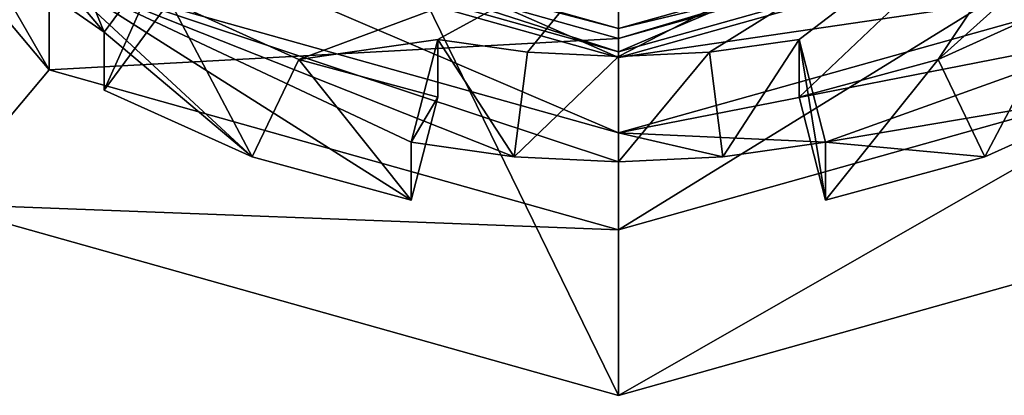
# Model space of a CAD drawing. Header units: millimetres. Extents: x -142 to 33, y -189 to 10.
# Tile 2 of 56: x -115.16 to -106.67, y -188.66 to -185.42. Entities that reach past the tile are written whole.
import ezdxf

# ---------------------------------------------------------------- set-up
doc = ezdxf.new("R2010")
doc.units = ezdxf.units.MM
doc.header["$LTSCALE"] = 52.148148
for name, color, linetype in [('149', 7, 'CONTINUOUS'), ('150', 7, 'CONTINUOUS'), ('151', 7, 'CONTINUOUS'), ('152', 7, 'CONTINUOUS'), ('153', 7, 'CONTINUOUS'), ('256', 7, 'CONTINUOUS'), ('257', 7, 'CONTINUOUS'), ('258', 7, 'CONTINUOUS'), ('259', 7, 'CONTINUOUS'), ('260', 7, 'CONTINUOUS'), ('261', 7, 'CONTINUOUS'), ('262', 7, 'CONTINUOUS'), ('263', 7, 'CONTINUOUS'), ('264', 7, 'CONTINUOUS'), ('265', 7, 'CONTINUOUS'), ('266', 7, 'CONTINUOUS'), ('275', 7, 'CONTINUOUS'), ('277', 7, 'CONTINUOUS'), ('278', 7, 'CONTINUOUS'), ('736', 7, 'CONTINUOUS'), ('743', 7, 'CONTINUOUS')]:
    doc.layers.add(name, color=color, linetype=linetype)

msp = doc.modelspace()

# ---------------------------------------------------------------- linework, layer by layer
at = {"layer": '149', "color": 254, "linetype": 'Continuous', "true_color": 0xe6e6e6}
for points in [[(-114.908, -185.8503, -28.6224), (-115.8784, -187.0059, -27.9552), (-117.9413, -182.2346, -30.7099), (-114.908, -185.8503, -28.6224)], [(-110, -187.2313, -27.825), (-115.8784, -187.0059, -27.9552), (-114.908, -185.8503, -28.6224), (-110, -187.2313, -27.825)], [(-104.1216, -187.0059, -27.9552), (-110, -188.6603, -27), (-105.092, -185.8503, -28.6224), (-104.1216, -187.0059, -27.9552)], [(-110, -188.6603, -27), (-110, -187.2313, -27.825), (-105.092, -185.8503, -28.6224), (-110, -188.6603, -27)], [(-110, -188.6603, -27), (-115.8784, -187.0059, -27.9552), (-110, -187.2313, -27.825), (-110, -188.6603, -27)]]:
    msp.add_3dface(points, dxfattribs=at)
at = {"layer": '150', "color": 254, "linetype": 'Continuous', "true_color": 0xe6e6e6}
for points in [[(-104.1221, -176.614, -9.9549), (-110, -178.2679, -9), (-104.1216, -187.0059, -27.9552), (-104.1221, -176.614, -9.9549)], [(-110, -178.2679, -9), (-110, -188.6603, -27), (-104.1216, -187.0059, -27.9552), (-110, -178.2679, -9)]]:
    msp.add_3dface(points, dxfattribs=at)
at = {"layer": '151', "color": 254, "linetype": 'Continuous', "true_color": 0xe6e6e6}
for points in [[(-115.8779, -176.614, -9.9549), (-115.8784, -187.0059, -27.9552), (-110, -188.6603, -27), (-115.8779, -176.614, -9.9549)], [(-110, -178.2679, -9), (-115.8779, -176.614, -9.9549), (-110, -188.6603, -27), (-110, -178.2679, -9)]]:
    msp.add_3dface(points, dxfattribs=at)
at = {"layer": '152', "color": 254, "linetype": 'Continuous', "true_color": 0xe6e6e6}
for points in [[(-105.092, -185.8503, -28.6224), (-110, -187.2313, -27.825), (-105.0949, -184.2013, -25.7639), (-105.092, -185.8503, -28.6224)], [(-110, -187.2313, -27.825), (-110, -185.5813, -24.9671), (-105.0949, -184.2013, -25.7639), (-110, -187.2313, -27.825)]]:
    msp.add_3dface(points, dxfattribs=at)
at = {"layer": '153', "color": 254, "linetype": 'Continuous', "true_color": 0xe6e6e6}
for points in [[(-114.908, -185.8503, -28.6224), (-117.9413, -182.2346, -30.7099), (-117.9414, -180.5834, -27.8527), (-114.908, -185.8503, -28.6224)], [(-114.9051, -184.2013, -25.7639), (-114.908, -185.8503, -28.6224), (-117.9414, -180.5834, -27.8527), (-114.9051, -184.2013, -25.7639)], [(-110, -185.5813, -24.9671), (-114.908, -185.8503, -28.6224), (-114.9051, -184.2013, -25.7639), (-110, -185.5813, -24.9671)], [(-110, -187.2313, -27.825), (-114.908, -185.8503, -28.6224), (-110, -185.5813, -24.9671), (-110, -187.2313, -27.825)]]:
    msp.add_3dface(points, dxfattribs=at)
at = {"layer": '256', "color": 252, "linetype": 'Continuous', "true_color": 0x8c8c8c}
for points in [[(-105.1522, -184.1302, -25.8049), (-110, -185.4947, -25.0171), (-105.1505, -184.33, -26.1514), (-105.1522, -184.1302, -25.8049)], [(-105.1505, -184.33, -26.1514), (-110, -185.4947, -25.0171), (-110, -185.6947, -25.3635), (-105.1505, -184.33, -26.1514)]]:
    msp.add_3dface(points, dxfattribs=at)
at = {"layer": '257', "color": 252, "linetype": 'Continuous', "true_color": 0x8c8c8c}
for points in [[(-105.1505, -184.33, -26.1514), (-110, -185.6947, -25.3635), (-105.5915, -183.8046, -26.4548), (-105.1505, -184.33, -26.1514)], [(-110, -185.6947, -25.3635), (-110, -185.0452, -25.7385), (-105.5915, -183.8046, -26.4548), (-110, -185.6947, -25.3635)], [(-110, -185.6947, -25.3635), (-114.8495, -184.33, -26.1514), (-110, -185.0452, -25.7385), (-110, -185.6947, -25.3635)]]:
    msp.add_3dface(points, dxfattribs=at)
at = {"layer": '258', "color": 252, "linetype": 'Continuous', "true_color": 0x8c8c8c}
msp.add_3dface([(-105.5915, -184.5046, -27.6672), (-110, -185.0452, -25.7385), (-110, -185.7452, -26.951), (-105.5915, -184.5046, -27.6672)], dxfattribs=at)
at = {"layer": '259', "color": 252, "linetype": 'Continuous', "true_color": 0x8c8c8c}
for points in [[(-110, -186.3947, -26.576), (-114.4085, -184.5046, -27.6672), (-114.8495, -185.03, -27.3639), (-110, -186.3947, -26.576)], [(-110, -185.7452, -26.951), (-114.4085, -184.5046, -27.6672), (-110, -186.3947, -26.576), (-110, -185.7452, -26.951)], [(-105.5915, -184.5046, -27.6672), (-110, -185.7452, -26.951), (-105.1505, -185.03, -27.3639), (-105.5915, -184.5046, -27.6672)], [(-110, -185.7452, -26.951), (-110, -186.3947, -26.576), (-105.1505, -185.03, -27.3639), (-110, -185.7452, -26.951)]]:
    msp.add_3dface(points, dxfattribs=at)
at = {"layer": '260', "color": 252, "linetype": 'Continuous', "true_color": 0x8c8c8c}
for points in [[(-105.1505, -185.03, -27.3639), (-110, -186.3947, -26.576), (-105.5673, -185.5258, -27.655), (-105.1505, -185.03, -27.3639)], [(-105.5673, -185.5258, -27.655), (-110, -186.3947, -26.576), (-108.2144, -186.4754, -27.1068), (-105.5673, -185.5258, -27.655)], [(-105.5673, -186.0258, -28.521), (-105.5673, -185.5258, -27.655), (-108.2144, -186.4754, -27.1068), (-105.5673, -186.0258, -28.521)], [(-106.8428, -186.6008, -28.189), (-105.5673, -186.0258, -28.521), (-108.2144, -186.4754, -27.1068), (-106.8428, -186.6008, -28.189)], [(-108.2144, -186.4754, -27.1068), (-110, -186.3947, -26.576), (-109.1015, -186.6022, -27.0335), (-108.2144, -186.4754, -27.1068)], [(-109.1015, -186.6022, -27.0335), (-110, -186.3947, -26.576), (-110, -186.6447, -27.009), (-109.1015, -186.6022, -27.0335)], [(-108.2144, -186.9754, -27.9728), (-106.8428, -186.6008, -28.189), (-108.2144, -186.4754, -27.1068), (-108.2144, -186.9754, -27.9728)]]:
    msp.add_3dface(points, dxfattribs=at)
at = {"layer": '261', "color": 252, "linetype": 'Continuous', "true_color": 0x8c8c8c}
for points in [[(-114.4327, -186.0258, -28.521), (-113.8686, -185.2589, -28.9638), (-113.1571, -186.6009, -28.189), (-114.4327, -186.0258, -28.521)], [(-113.8686, -185.2589, -28.9638), (-112.755, -185.7608, -28.674), (-113.1571, -186.6009, -28.189), (-113.8686, -185.2589, -28.9638)], [(-106.1314, -185.2589, -28.9638), (-106.8428, -186.6008, -28.189), (-107.2446, -185.7607, -28.6741), (-106.1314, -185.2589, -28.9638)], [(-105.5673, -186.0258, -28.521), (-106.8428, -186.6008, -28.189), (-106.1314, -185.2589, -28.9638), (-105.5673, -186.0258, -28.521)], [(-112.755, -185.7608, -28.674), (-111.7856, -186.9754, -27.9728), (-113.1571, -186.6009, -28.189), (-112.755, -185.7608, -28.674)], [(-111.5584, -186.0876, -28.4853), (-111.7856, -186.9754, -27.9728), (-112.755, -185.7608, -28.674), (-111.5584, -186.0876, -28.4853)], [(-107.2446, -185.7607, -28.6741), (-108.2144, -186.9754, -27.9728), (-108.4416, -186.0876, -28.4853), (-107.2446, -185.7607, -28.6741)], [(-106.8428, -186.6008, -28.189), (-108.2144, -186.9754, -27.9728), (-107.2446, -185.7607, -28.6741), (-106.8428, -186.6008, -28.189)]]:
    msp.add_3dface(points, dxfattribs=at)
at = {"layer": '262', "color": 252, "linetype": 'Continuous', "true_color": 0x8c8c8c}
for points in [[(-110, -185.6947, -25.3635), (-114.8478, -184.1302, -25.8049), (-114.8495, -184.33, -26.1514), (-110, -185.6947, -25.3635)], [(-110, -185.4947, -25.0171), (-114.8478, -184.1302, -25.8049), (-110, -185.6947, -25.3635), (-110, -185.4947, -25.0171)]]:
    msp.add_3dface(points, dxfattribs=at)
at = {"layer": '263', "color": 252, "linetype": 'Continuous', "true_color": 0x8c8c8c}
for points in [[(-110, -185.0452, -25.7385), (-114.4085, -183.8046, -26.4548), (-110, -185.7452, -26.951), (-110, -185.0452, -25.7385)], [(-110, -185.7452, -26.951), (-114.4085, -183.8046, -26.4548), (-114.4085, -184.5046, -27.6672), (-110, -185.7452, -26.951)]]:
    msp.add_3dface(points, dxfattribs=at)
at = {"layer": '264', "color": 252, "linetype": 'Continuous', "true_color": 0x8c8c8c}
for points in [[(-114.4327, -185.5258, -27.655), (-114.8495, -185.03, -27.3639), (-115.8336, -184.5521, -28.2172), (-114.4327, -185.5258, -27.655)], [(-110, -186.3947, -26.576), (-114.8495, -185.03, -27.3639), (-110, -186.6447, -27.009), (-110, -186.3947, -26.576)], [(-110, -186.6447, -27.009), (-114.8495, -185.03, -27.3639), (-110.8985, -186.6022, -27.0335), (-110, -186.6447, -27.009)], [(-111.7856, -186.9754, -27.9728), (-114.8495, -185.03, -27.3639), (-113.1571, -186.6009, -28.189), (-111.7856, -186.9754, -27.9728)], [(-114.8495, -185.03, -27.3639), (-111.7856, -186.9754, -27.9728), (-111.7856, -186.4754, -27.1068), (-114.8495, -185.03, -27.3639)], [(-113.1571, -186.6009, -28.189), (-114.8495, -185.03, -27.3639), (-114.4327, -185.5258, -27.655), (-113.1571, -186.6009, -28.189)], [(-114.8495, -185.03, -27.3639), (-111.7856, -186.4754, -27.1068), (-110.8985, -186.6022, -27.0335), (-114.8495, -185.03, -27.3639)], [(-114.4327, -186.0258, -28.521), (-113.1571, -186.6009, -28.189), (-114.4327, -185.5258, -27.655), (-114.4327, -186.0258, -28.521)]]:
    msp.add_3dface(points, dxfattribs=at)
at = {"layer": '265', "color": 252, "linetype": 'Continuous', "true_color": 0x8c8c8c}
for points in [[(-112.755, -185.7608, -28.674), (-113.8686, -185.2589, -28.9638), (-110, -184.7354, -25.8019), (-112.755, -185.7608, -28.674)], [(-111.5584, -185.5876, -27.6193), (-112.755, -185.7608, -28.674), (-110, -184.7354, -25.8019), (-111.5584, -185.5876, -27.6193)], [(-110.7849, -185.6982, -27.5554), (-111.5584, -185.5876, -27.6193), (-110, -184.7354, -25.8019), (-110.7849, -185.6982, -27.5554)], [(-110, -185.7354, -27.534), (-110.7849, -185.6982, -27.5554), (-110, -184.7354, -25.8019), (-110, -185.7354, -27.534)], [(-111.5584, -186.0876, -28.4853), (-112.755, -185.7608, -28.674), (-111.5584, -185.5876, -27.6193), (-111.5584, -186.0876, -28.4853)]]:
    msp.add_3dface(points, dxfattribs=at)
at = {"layer": '266', "color": 252, "linetype": 'Continuous', "true_color": 0x8c8c8c}
for points in [[(-114.4327, -185.5258, -27.655), (-115.8336, -184.5521, -28.2172), (-115.0911, -183.909, -28.5884), (-114.4327, -185.5258, -27.655)], [(-114.4327, -185.5258, -27.655), (-115.0911, -183.909, -28.5884), (-113.8686, -184.7589, -28.0978), (-114.4327, -185.5258, -27.655)], [(-110.8985, -186.6022, -27.0335), (-111.7856, -186.4754, -27.1068), (-111.5584, -185.5876, -27.6193), (-110.8985, -186.6022, -27.0335)], [(-110.8985, -186.6022, -27.0335), (-111.5584, -185.5876, -27.6193), (-110.7849, -185.6982, -27.5554), (-110.8985, -186.6022, -27.0335)], [(-108.4416, -185.5876, -27.6193), (-109.1015, -186.6022, -27.0335), (-109.2151, -185.6982, -27.5554), (-108.4416, -185.5876, -27.6193)], [(-108.2144, -186.4754, -27.1068), (-109.1015, -186.6022, -27.0335), (-108.4416, -185.5876, -27.6193), (-108.2144, -186.4754, -27.1068)], [(-110.8985, -186.6022, -27.0335), (-110.7849, -185.6982, -27.5554), (-110, -185.7354, -27.534), (-110.8985, -186.6022, -27.0335)], [(-109.1015, -186.6022, -27.0335), (-110, -186.6447, -27.009), (-109.2151, -185.6982, -27.5554), (-109.1015, -186.6022, -27.0335)], [(-110, -186.6447, -27.009), (-110, -185.7354, -27.534), (-109.2151, -185.6982, -27.5554), (-110, -186.6447, -27.009)], [(-110, -186.6447, -27.009), (-110.8985, -186.6022, -27.0335), (-110, -185.7354, -27.534), (-110, -186.6447, -27.009)]]:
    msp.add_3dface(points, dxfattribs=at)
at = {"layer": '275', "color": 252, "linetype": 'Continuous', "true_color": 0x8c8c8c}
for points in [[(-113.8686, -185.2589, -28.9638), (-114.4327, -186.0258, -28.521), (-113.8686, -184.7589, -28.0978), (-113.8686, -185.2589, -28.9638)], [(-114.4327, -186.0258, -28.521), (-114.4327, -185.5258, -27.655), (-113.8686, -184.7589, -28.0978), (-114.4327, -186.0258, -28.521)]]:
    msp.add_3dface(points, dxfattribs=at)
at = {"layer": '277', "color": 252, "linetype": 'Continuous', "true_color": 0x8c8c8c}
for points in [[(-108.2144, -186.9754, -27.9728), (-108.2144, -186.4754, -27.1068), (-108.4416, -185.5876, -27.6193), (-108.2144, -186.9754, -27.9728)], [(-108.4416, -186.0876, -28.4853), (-108.2144, -186.9754, -27.9728), (-108.4416, -185.5876, -27.6193), (-108.4416, -186.0876, -28.4853)]]:
    msp.add_3dface(points, dxfattribs=at)
at = {"layer": '278', "color": 252, "linetype": 'Continuous', "true_color": 0x8c8c8c}
for points in [[(-111.7856, -186.4754, -27.1068), (-111.5584, -186.0876, -28.4853), (-111.5584, -185.5876, -27.6193), (-111.7856, -186.4754, -27.1068)], [(-111.7856, -186.9754, -27.9728), (-111.5584, -186.0876, -28.4853), (-111.7856, -186.4754, -27.1068), (-111.7856, -186.9754, -27.9728)]]:
    msp.add_3dface(points, dxfattribs=at)
at = {"layer": '736', "color": 252, "linetype": 'Continuous', "true_color": 0x8c8c8c}
for points in [[(-110, -185.7354, -27.534), (-110, -184.7354, -25.8019), (-105.7679, -183.5445, -26.4895), (-110, -185.7354, -27.534)], [(-109.2151, -185.6982, -27.5554), (-110, -185.7354, -27.534), (-105.7679, -183.5445, -26.4895), (-109.2151, -185.6982, -27.5554)], [(-108.4416, -185.5876, -27.6193), (-109.2151, -185.6982, -27.5554), (-105.7679, -183.5445, -26.4895), (-108.4416, -185.5876, -27.6193)], [(-107.2446, -185.7607, -28.6741), (-108.4416, -186.0876, -28.4853), (-105.7679, -183.5445, -26.4895), (-107.2446, -185.7607, -28.6741)], [(-108.4416, -186.0876, -28.4853), (-108.4416, -185.5876, -27.6193), (-105.7679, -183.5445, -26.4895), (-108.4416, -186.0876, -28.4853)], [(-106.1314, -184.7589, -28.0978), (-107.2446, -185.7607, -28.6741), (-105.7679, -183.5445, -26.4895), (-106.1314, -184.7589, -28.0978)], [(-106.1314, -185.2589, -28.9638), (-107.2446, -185.7607, -28.6741), (-106.1314, -184.7589, -28.0978), (-106.1314, -185.2589, -28.9638)]]:
    msp.add_3dface(points, dxfattribs=at)
at = {"layer": '743', "linetype": 'Continuous'}
for points in [[(-110, -185.4947, -25.0171), (-114.9051, -184.2013, -25.7639), (-114.8478, -184.1302, -25.8049), (-110, -185.4947, -25.0171)], [(-105.0949, -184.2013, -25.7639), (-110, -185.5813, -24.9671), (-105.1522, -184.1302, -25.8049), (-105.0949, -184.2013, -25.7639)], [(-110, -185.5813, -24.9671), (-110, -185.4947, -25.0171), (-105.1522, -184.1302, -25.8049), (-110, -185.5813, -24.9671)], [(-110, -185.5813, -24.9671), (-114.9051, -184.2013, -25.7639), (-110, -185.4947, -25.0171), (-110, -185.5813, -24.9671)]]:
    msp.add_3dface(points, dxfattribs=at)

doc.saveas('drawing.dxf')
